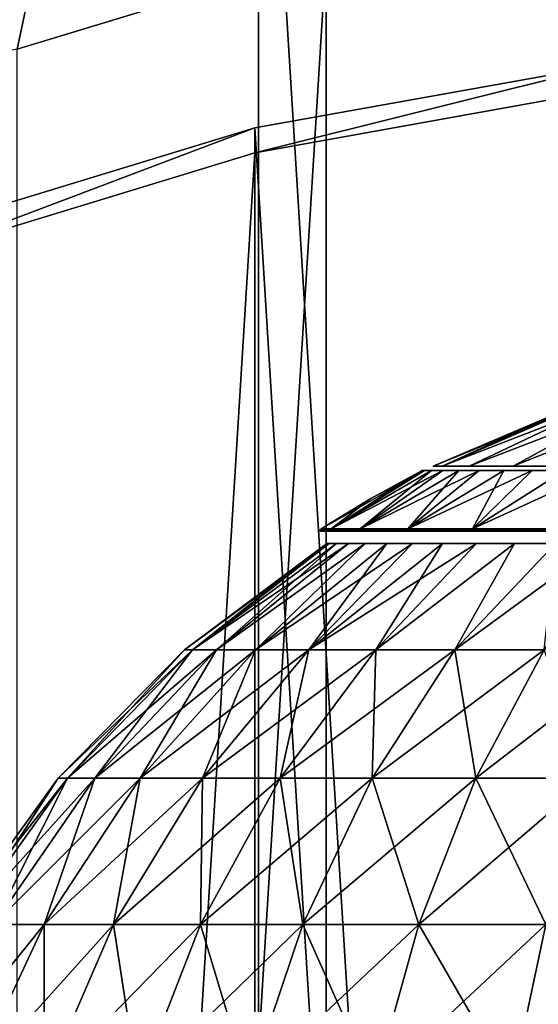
# Model space of a CAD drawing. Header units: millimetres. Extents: x -200 to 200, y -315 to 117.
# Tile 14 of 22: x -64 to -29, y 14 to 80. Entities that reach past the tile are written whole.
import ezdxf

# ---------------------------------------------------------------- set-up
doc = ezdxf.new("R2010")
doc.units = ezdxf.units.MM
doc.header["$LTSCALE"] = 3.583593
for name, color, linetype in [('10', 7, 'CONTINUOUS'), ('11', 7, 'CONTINUOUS'), ('23', 7, 'CONTINUOUS'), ('24', 7, 'CONTINUOUS'), ('26', 7, 'CONTINUOUS'), ('27', 7, 'CONTINUOUS'), ('28', 7, 'CONTINUOUS'), ('31', 7, 'CONTINUOUS'), ('5', 7, 'CONTINUOUS'), ('6', 7, 'CONTINUOUS'), ('7', 7, 'CONTINUOUS'), ('8', 7, 'CONTINUOUS'), ('9', 7, 'CONTINUOUS')]:
    doc.layers.add(name, color=color, linetype=linetype)

msp = doc.modelspace()

# ---------------------------------------------------------------- linework, layer by layer
at = {"layer": '10', "color": 5, "linetype": 'Continuous', "true_color": 0x0303ff}
for points in [[(-43.5, 45.561, 44), (-43.476, 45.657, 44), (-42.883, 45.657, 36.844), (-43.5, 45.561, 44)], [(-42.839, 45.561, 36.446), (-43.5, 45.561, 44), (-42.883, 45.657, 36.844), (-42.839, 45.561, 36.446)], [(-43.408, 45.729, 44), (-42.749, 45.729, 36.462), (-43.476, 45.657, 44), (-43.408, 45.729, 44)], [(-43.476, 45.657, 44), (-42.749, 45.729, 36.462), (-42.883, 45.657, 36.844), (-43.476, 45.657, 44)], [(-42.749, 45.729, 36.462), (-41.12, 45.657, 29.884), (-42.883, 45.657, 36.844), (-42.749, 45.729, 36.462)], [(-41.12, 45.657, 29.884), (-42.839, 45.561, 36.446), (-42.883, 45.657, 36.844), (-41.12, 45.657, 29.884)], [(-40.877, 45.561, 29.122), (-42.839, 45.561, 36.446), (-41.12, 45.657, 29.884), (-40.877, 45.561, 29.122)], [(-42.749, 45.729, 36.462), (-40.79, 45.729, 29.154), (-41.12, 45.657, 29.884), (-42.749, 45.729, 36.462)], [(-40.79, 45.729, 29.154), (-38.236, 45.657, 23.308), (-41.12, 45.657, 29.884), (-40.79, 45.729, 29.154)], [(-38.236, 45.657, 23.308), (-40.877, 45.561, 29.122), (-41.12, 45.657, 29.884), (-38.236, 45.657, 23.308)], [(-37.672, 45.561, 22.25), (-40.877, 45.561, 29.122), (-38.236, 45.657, 23.308), (-37.672, 45.561, 22.25)], [(-40.79, 45.729, 29.154), (-37.593, 45.729, 22.296), (-38.236, 45.657, 23.308), (-40.79, 45.729, 29.154)], [(-37.593, 45.729, 22.296), (-34.308, 45.657, 17.297), (-38.236, 45.657, 23.308), (-37.593, 45.729, 22.296)], [(-34.308, 45.657, 17.297), (-37.672, 45.561, 22.25), (-38.236, 45.657, 23.308), (-34.308, 45.657, 17.297)], [(-33.323, 45.561, 16.039), (-37.672, 45.561, 22.25), (-34.308, 45.657, 17.297), (-33.323, 45.561, 16.039)], [(-37.593, 45.729, 22.296), (-33.253, 45.729, 16.098), (-34.308, 45.657, 17.297), (-37.593, 45.729, 22.296)], [(-33.253, 45.729, 16.098), (-29.445, 45.657, 12.014), (-34.308, 45.657, 17.297), (-33.253, 45.729, 16.098)], [(-29.445, 45.657, 12.014), (-33.323, 45.561, 16.039), (-34.308, 45.657, 17.297), (-29.445, 45.657, 12.014)], [(-27.961, 45.561, 10.677), (-33.323, 45.561, 16.039), (-29.445, 45.657, 12.014), (-27.961, 45.561, 10.677)], [(-33.253, 45.729, 16.098), (-27.902, 45.729, 10.747), (-29.445, 45.657, 12.014), (-33.253, 45.729, 16.098)], [(-27.902, 45.729, 10.747), (-23.779, 45.657, 7.604), (-29.445, 45.657, 12.014), (-27.902, 45.729, 10.747)], [(-23.779, 45.657, 7.604), (-27.961, 45.561, 10.677), (-29.445, 45.657, 12.014), (-23.779, 45.657, 7.604)]]:
    msp.add_3dface(points, dxfattribs=at)
at = {"layer": '11', "color": 250, "linetype": 'Continuous', "true_color": 0x1c1c1c}
for points in [[(-52.053, 37.596, 51.484), (-43.049, 44.739, 44), (-52.589, 37.596, 44), (-52.053, 37.596, 51.484)], [(-52.589, 37.596, 44), (-42.885, 44.739, 40.248), (-52.053, 37.596, 36.516), (-52.589, 37.596, 44)], [(-43.049, 44.739, 44), (-42.885, 44.739, 40.248), (-52.589, 37.596, 44), (-43.049, 44.739, 44)], [(-50.458, 37.596, 58.816), (-42.395, 44.739, 51.475), (-52.053, 37.596, 51.484), (-50.458, 37.596, 58.816)], [(-42.395, 44.739, 51.475), (-42.885, 44.739, 47.752), (-52.053, 37.596, 51.484), (-42.395, 44.739, 51.475)], [(-42.885, 44.739, 47.752), (-43.049, 44.739, 44), (-52.053, 37.596, 51.484), (-42.885, 44.739, 47.752)], [(-42.885, 44.739, 40.248), (-42.395, 44.739, 36.525), (-52.053, 37.596, 36.516), (-42.885, 44.739, 40.248)], [(-52.053, 37.596, 36.516), (-41.582, 44.739, 32.858), (-50.458, 37.596, 29.184), (-52.053, 37.596, 36.516)], [(-42.395, 44.739, 36.525), (-41.582, 44.739, 32.858), (-52.053, 37.596, 36.516), (-42.395, 44.739, 36.525)], [(-47.836, 37.596, 65.846), (-40.453, 44.739, 58.724), (-50.458, 37.596, 58.816), (-47.836, 37.596, 65.846)], [(-40.453, 44.739, 58.724), (-41.582, 44.739, 55.142), (-50.458, 37.596, 58.816), (-40.453, 44.739, 58.724)], [(-41.582, 44.739, 55.142), (-42.395, 44.739, 51.475), (-50.458, 37.596, 58.816), (-41.582, 44.739, 55.142)], [(-50.458, 37.596, 29.184), (-40.453, 44.739, 29.276), (-47.836, 37.596, 22.154), (-50.458, 37.596, 29.184)], [(-41.582, 44.739, 32.858), (-40.453, 44.739, 29.276), (-50.458, 37.596, 29.184), (-41.582, 44.739, 32.858)], [(-44.24, 37.596, 72.432), (-39.016, 44.739, 62.193), (-47.836, 37.596, 65.846), (-44.24, 37.596, 72.432)], [(-39.016, 44.739, 62.193), (-40.453, 44.739, 58.724), (-47.836, 37.596, 65.846), (-39.016, 44.739, 62.193)], [(-40.453, 44.739, 29.276), (-39.016, 44.739, 25.807), (-47.836, 37.596, 22.154), (-40.453, 44.739, 29.276)], [(-47.836, 37.596, 22.154), (-37.282, 44.739, 22.475), (-44.24, 37.596, 15.568), (-47.836, 37.596, 22.154)], [(-39.016, 44.739, 25.807), (-37.282, 44.739, 22.475), (-47.836, 37.596, 22.154), (-39.016, 44.739, 25.807)], [(-39.744, 37.596, 78.438), (-35.264, 44.739, 68.692), (-44.24, 37.596, 72.432), (-39.744, 37.596, 78.438)], [(-35.264, 44.739, 68.692), (-37.282, 44.739, 65.525), (-44.24, 37.596, 72.432), (-35.264, 44.739, 68.692)], [(-37.282, 44.739, 65.525), (-39.016, 44.739, 62.193), (-44.24, 37.596, 72.432), (-37.282, 44.739, 65.525)], [(-44.24, 37.596, 15.568), (-32.978, 44.739, 16.328), (-39.744, 37.596, 9.562), (-44.24, 37.596, 15.568)], [(-35.264, 44.739, 19.308), (-32.978, 44.739, 16.328), (-44.24, 37.596, 15.568), (-35.264, 44.739, 19.308)], [(-37.282, 44.739, 22.475), (-35.264, 44.739, 19.308), (-44.24, 37.596, 15.568), (-37.282, 44.739, 22.475)], [(-30.44, 44.739, 74.44), (-32.978, 44.739, 71.672), (-39.744, 37.596, 78.438), (-30.44, 44.739, 74.44)], [(-32.978, 44.739, 71.672), (-35.264, 44.739, 68.692), (-39.744, 37.596, 78.438), (-32.978, 44.739, 71.672)], [(-34.438, 37.596, 83.744), (-30.44, 44.739, 74.44), (-39.744, 37.596, 78.438), (-34.438, 37.596, 83.744)], [(-39.744, 37.596, 9.562), (-30.44, 44.739, 13.56), (-34.438, 37.596, 4.256), (-39.744, 37.596, 9.562)], [(-32.978, 44.739, 16.328), (-30.44, 44.739, 13.56), (-39.744, 37.596, 9.562), (-32.978, 44.739, 16.328)], [(-28.432, 37.596, 88.24), (-27.672, 44.739, 76.978), (-34.438, 37.596, 83.744), (-28.432, 37.596, 88.24)], [(-27.672, 44.739, 76.978), (-30.44, 44.739, 74.44), (-34.438, 37.596, 83.744), (-27.672, 44.739, 76.978)], [(-30.44, 44.739, 13.56), (-27.672, 44.739, 11.022), (-34.438, 37.596, 4.256), (-30.44, 44.739, 13.56)], [(-34.438, 37.596, 4.256), (-24.692, 44.739, 8.736), (-28.432, 37.596, -0.24), (-34.438, 37.596, 4.256)], [(-27.672, 44.739, 11.022), (-24.692, 44.739, 8.736), (-34.438, 37.596, 4.256), (-27.672, 44.739, 11.022)], [(-61.086, 28.967, 44), (-52.053, 37.596, 36.516), (-60.464, 28.967, 35.307), (-61.086, 28.967, 44)], [(-60.464, 28.967, 52.693), (-52.589, 37.596, 44), (-61.086, 28.967, 44), (-60.464, 28.967, 52.693)], [(-52.589, 37.596, 44), (-52.053, 37.596, 36.516), (-61.086, 28.967, 44), (-52.589, 37.596, 44)], [(-52.053, 37.596, 51.484), (-52.589, 37.596, 44), (-60.464, 28.967, 52.693), (-52.053, 37.596, 51.484)], [(-60.464, 28.967, 35.307), (-50.458, 37.596, 29.184), (-58.612, 28.967, 26.79), (-60.464, 28.967, 35.307)], [(-52.053, 37.596, 36.516), (-50.458, 37.596, 29.184), (-60.464, 28.967, 35.307), (-52.053, 37.596, 36.516)], [(-58.612, 28.967, 61.21), (-52.053, 37.596, 51.484), (-60.464, 28.967, 52.693), (-58.612, 28.967, 61.21)], [(-55.566, 28.967, 69.376), (-50.458, 37.596, 58.816), (-58.612, 28.967, 61.21), (-55.566, 28.967, 69.376)], [(-50.458, 37.596, 58.816), (-52.053, 37.596, 51.484), (-58.612, 28.967, 61.21), (-50.458, 37.596, 58.816)], [(-58.612, 28.967, 26.79), (-47.836, 37.596, 22.154), (-55.566, 28.967, 18.624), (-58.612, 28.967, 26.79)], [(-50.458, 37.596, 29.184), (-47.836, 37.596, 22.154), (-58.612, 28.967, 26.79), (-50.458, 37.596, 29.184)], [(-51.389, 28.967, 77.026), (-47.836, 37.596, 65.846), (-55.566, 28.967, 69.376), (-51.389, 28.967, 77.026)], [(-47.836, 37.596, 65.846), (-50.458, 37.596, 58.816), (-55.566, 28.967, 69.376), (-47.836, 37.596, 65.846)], [(-55.566, 28.967, 18.624), (-44.24, 37.596, 15.568), (-51.389, 28.967, 10.974), (-55.566, 28.967, 18.624)], [(-47.836, 37.596, 22.154), (-44.24, 37.596, 15.568), (-55.566, 28.967, 18.624), (-47.836, 37.596, 22.154)], [(-46.166, 28.967, 84.003), (-44.24, 37.596, 72.432), (-51.389, 28.967, 77.026), (-46.166, 28.967, 84.003)], [(-44.24, 37.596, 72.432), (-47.836, 37.596, 65.846), (-51.389, 28.967, 77.026), (-44.24, 37.596, 72.432)], [(-44.24, 37.596, 15.568), (-39.744, 37.596, 9.562), (-51.389, 28.967, 10.974), (-44.24, 37.596, 15.568)], [(-51.389, 28.967, 10.974), (-39.744, 37.596, 9.562), (-46.166, 28.967, 3.997), (-51.389, 28.967, 10.974)], [(-40.003, 28.967, 90.166), (-39.744, 37.596, 78.438), (-46.166, 28.967, 84.003), (-40.003, 28.967, 90.166)], [(-39.744, 37.596, 78.438), (-44.24, 37.596, 72.432), (-46.166, 28.967, 84.003), (-39.744, 37.596, 78.438)], [(-39.744, 37.596, 9.562), (-34.438, 37.596, 4.256), (-46.166, 28.967, 3.997), (-39.744, 37.596, 9.562)], [(-46.166, 28.967, 3.997), (-34.438, 37.596, 4.256), (-40.003, 28.967, -2.166), (-46.166, 28.967, 3.997)], [(-33.026, 28.967, 95.389), (-34.438, 37.596, 83.744), (-40.003, 28.967, 90.166), (-33.026, 28.967, 95.389)], [(-34.438, 37.596, 83.744), (-39.744, 37.596, 78.438), (-40.003, 28.967, 90.166), (-34.438, 37.596, 83.744)], [(-40.003, 28.967, -2.166), (-28.432, 37.596, -0.24), (-33.026, 28.967, -7.389), (-40.003, 28.967, -2.166)], [(-34.438, 37.596, 4.256), (-28.432, 37.596, -0.24), (-40.003, 28.967, -2.166), (-34.438, 37.596, 4.256)], [(-28.432, 37.596, 88.24), (-34.438, 37.596, 83.744), (-33.026, 28.967, 95.389), (-28.432, 37.596, 88.24)], [(-25.376, 28.967, 99.566), (-28.432, 37.596, 88.24), (-33.026, 28.967, 95.389), (-25.376, 28.967, 99.566)], [(-33.026, 28.967, -7.389), (-21.846, 37.596, -3.836), (-25.376, 28.967, -11.566), (-33.026, 28.967, -7.389)], [(-28.432, 37.596, -0.24), (-21.846, 37.596, -3.836), (-33.026, 28.967, -7.389), (-28.432, 37.596, -0.24)], [(-61.086, 28.967, 44), (-60.464, 28.967, 35.307), (-68.184, 19.154, 44), (-61.086, 28.967, 44)], [(-67.49, 19.154, 53.704), (-61.086, 28.967, 44), (-68.184, 19.154, 44), (-67.49, 19.154, 53.704)], [(-68.184, 19.154, 44), (-60.464, 28.967, 35.307), (-67.49, 19.154, 34.296), (-68.184, 19.154, 44)], [(-65.422, 19.154, 63.21), (-60.464, 28.967, 52.693), (-67.49, 19.154, 53.704), (-65.422, 19.154, 63.21)], [(-60.464, 28.967, 52.693), (-61.086, 28.967, 44), (-67.49, 19.154, 53.704), (-60.464, 28.967, 52.693)], [(-60.464, 28.967, 35.307), (-58.612, 28.967, 26.79), (-67.49, 19.154, 34.296), (-60.464, 28.967, 35.307)], [(-67.49, 19.154, 34.296), (-58.612, 28.967, 26.79), (-65.422, 19.154, 24.79), (-67.49, 19.154, 34.296)], [(-62.022, 19.154, 72.325), (-58.612, 28.967, 61.21), (-65.422, 19.154, 63.21), (-62.022, 19.154, 72.325)], [(-58.612, 28.967, 61.21), (-60.464, 28.967, 52.693), (-65.422, 19.154, 63.21), (-58.612, 28.967, 61.21)], [(-58.612, 28.967, 26.79), (-55.566, 28.967, 18.624), (-65.422, 19.154, 24.79), (-58.612, 28.967, 26.79)], [(-65.422, 19.154, 24.79), (-55.566, 28.967, 18.624), (-62.022, 19.154, 15.675), (-65.422, 19.154, 24.79)], [(-57.36, 19.154, 80.863), (-55.566, 28.967, 69.376), (-62.022, 19.154, 72.325), (-57.36, 19.154, 80.863)], [(-55.566, 28.967, 69.376), (-58.612, 28.967, 61.21), (-62.022, 19.154, 72.325), (-55.566, 28.967, 69.376)], [(-62.022, 19.154, 15.675), (-51.389, 28.967, 10.974), (-57.36, 19.154, 7.137), (-62.022, 19.154, 15.675)], [(-55.566, 28.967, 18.624), (-51.389, 28.967, 10.974), (-62.022, 19.154, 15.675), (-55.566, 28.967, 18.624)], [(-51.53, 19.154, 88.651), (-51.389, 28.967, 77.026), (-57.36, 19.154, 80.863), (-51.53, 19.154, 88.651)], [(-51.389, 28.967, 77.026), (-55.566, 28.967, 69.376), (-57.36, 19.154, 80.863), (-51.389, 28.967, 77.026)], [(-57.36, 19.154, 7.137), (-46.166, 28.967, 3.997), (-51.53, 19.154, -0.651), (-57.36, 19.154, 7.137)], [(-51.389, 28.967, 10.974), (-46.166, 28.967, 3.997), (-57.36, 19.154, 7.137), (-51.389, 28.967, 10.974)], [(-44.651, 19.154, 95.53), (-46.166, 28.967, 84.003), (-51.53, 19.154, 88.651), (-44.651, 19.154, 95.53)], [(-46.166, 28.967, 84.003), (-51.389, 28.967, 77.026), (-51.53, 19.154, 88.651), (-46.166, 28.967, 84.003)], [(-51.53, 19.154, -0.651), (-40.003, 28.967, -2.166), (-44.651, 19.154, -7.53), (-51.53, 19.154, -0.651)], [(-46.166, 28.967, 3.997), (-40.003, 28.967, -2.166), (-51.53, 19.154, -0.651), (-46.166, 28.967, 3.997)], [(-40.003, 28.967, 90.166), (-46.166, 28.967, 84.003), (-44.651, 19.154, 95.53), (-40.003, 28.967, 90.166)], [(-36.863, 19.154, 101.36), (-40.003, 28.967, 90.166), (-44.651, 19.154, 95.53), (-36.863, 19.154, 101.36)], [(-40.003, 28.967, -2.166), (-33.026, 28.967, -7.389), (-44.651, 19.154, -7.53), (-40.003, 28.967, -2.166)], [(-44.651, 19.154, -7.53), (-33.026, 28.967, -7.389), (-36.863, 19.154, -13.36), (-44.651, 19.154, -7.53)], [(-33.026, 28.967, 95.389), (-40.003, 28.967, 90.166), (-36.863, 19.154, 101.36), (-33.026, 28.967, 95.389)], [(-28.325, 19.154, 106.022), (-33.026, 28.967, 95.389), (-36.863, 19.154, 101.36), (-28.325, 19.154, 106.022)], [(-36.863, 19.154, -13.36), (-25.376, 28.967, -11.566), (-28.325, 19.154, -18.022), (-36.863, 19.154, -13.36)], [(-33.026, 28.967, -7.389), (-25.376, 28.967, -11.566), (-36.863, 19.154, -13.36), (-33.026, 28.967, -7.389)], [(-25.376, 28.967, 99.566), (-33.026, 28.967, 95.389), (-28.325, 19.154, 106.022), (-25.376, 28.967, 99.566)], [(-65.422, 19.154, 24.79), (-62.022, 19.154, 15.675), (-70.733, 8.382, 23.231), (-65.422, 19.154, 24.79)], [(-70.733, 8.382, 23.231), (-62.022, 19.154, 15.675), (-67.057, 8.382, 13.376), (-70.733, 8.382, 23.231)], [(-62.022, 19.154, 72.325), (-65.422, 19.154, 63.21), (-67.057, 8.382, 74.624), (-62.022, 19.154, 72.325)], [(-62.016, 8.382, 83.855), (-62.022, 19.154, 72.325), (-67.057, 8.382, 74.624), (-62.016, 8.382, 83.855)], [(-62.022, 19.154, 15.675), (-57.36, 19.154, 7.137), (-67.057, 8.382, 13.376), (-62.022, 19.154, 15.675)], [(-67.057, 8.382, 13.376), (-57.36, 19.154, 7.137), (-62.016, 8.382, 4.145), (-67.057, 8.382, 13.376)], [(-57.36, 19.154, 80.863), (-62.022, 19.154, 72.325), (-62.016, 8.382, 83.855), (-57.36, 19.154, 80.863)], [(-55.713, 8.382, 92.276), (-57.36, 19.154, 80.863), (-62.016, 8.382, 83.855), (-55.713, 8.382, 92.276)], [(-57.36, 19.154, 7.137), (-51.53, 19.154, -0.651), (-62.016, 8.382, 4.145), (-57.36, 19.154, 7.137)], [(-62.016, 8.382, 4.145), (-51.53, 19.154, -0.651), (-55.713, 8.382, -4.276), (-62.016, 8.382, 4.145)], [(-51.53, 19.154, 88.651), (-57.36, 19.154, 80.863), (-55.713, 8.382, 92.276), (-51.53, 19.154, 88.651)], [(-48.276, 8.382, 99.713), (-51.53, 19.154, 88.651), (-55.713, 8.382, 92.276), (-48.276, 8.382, 99.713)], [(-55.713, 8.382, -4.276), (-44.651, 19.154, -7.53), (-48.276, 8.382, -11.713), (-55.713, 8.382, -4.276)], [(-51.53, 19.154, -0.651), (-44.651, 19.154, -7.53), (-55.713, 8.382, -4.276), (-51.53, 19.154, -0.651)], [(-44.651, 19.154, 95.53), (-51.53, 19.154, 88.651), (-48.276, 8.382, 99.713), (-44.651, 19.154, 95.53)], [(-39.855, 8.382, 106.016), (-44.651, 19.154, 95.53), (-48.276, 8.382, 99.713), (-39.855, 8.382, 106.016)], [(-44.651, 19.154, -7.53), (-36.863, 19.154, -13.36), (-48.276, 8.382, -11.713), (-44.651, 19.154, -7.53)], [(-48.276, 8.382, -11.713), (-36.863, 19.154, -13.36), (-39.855, 8.382, -18.016), (-48.276, 8.382, -11.713)], [(-36.863, 19.154, 101.36), (-44.651, 19.154, 95.53), (-39.855, 8.382, 106.016), (-36.863, 19.154, 101.36)], [(-30.624, 8.382, 111.057), (-36.863, 19.154, 101.36), (-39.855, 8.382, 106.016), (-30.624, 8.382, 111.057)], [(-36.863, 19.154, -13.36), (-28.325, 19.154, -18.022), (-39.855, 8.382, -18.016), (-36.863, 19.154, -13.36)], [(-39.855, 8.382, -18.016), (-28.325, 19.154, -18.022), (-30.624, 8.382, -23.057), (-39.855, 8.382, -18.016)], [(-28.325, 19.154, 106.022), (-36.863, 19.154, 101.36), (-30.624, 8.382, 111.057), (-28.325, 19.154, 106.022)], [(-30.624, 8.382, -23.057), (-19.21, 19.154, -21.422), (-20.769, 8.382, -26.733), (-30.624, 8.382, -23.057)], [(-20.769, 8.382, 114.733), (-28.325, 19.154, 106.022), (-30.624, 8.382, 111.057), (-20.769, 8.382, 114.733)], [(-28.325, 19.154, -18.022), (-19.21, 19.154, -21.422), (-30.624, 8.382, -23.057), (-28.325, 19.154, -18.022)]]:
    msp.add_3dface(points, dxfattribs=at)
at = {"layer": '23', "linetype": 'Continuous'}
for points in [[(-47.863, 70.976, -3416.752), (-24.107, 75.234, -3417.657), (-47.863, -308.914, -3336.004), (-47.863, 70.976, -3416.752)], [(-47.863, -308.914, -3336.004), (-24.107, 75.234, -3417.657), (-24.107, -313.172, -3335.099), (-47.863, -308.914, -3336.004)], [(-70.921, -301.886, -3337.498), (-47.863, 70.976, -3416.752), (-47.863, -308.914, -3336.004), (-70.921, -301.886, -3337.498)], [(-70.921, 63.948, -3415.258), (-47.863, 70.976, -3416.752), (-70.921, -301.886, -3337.498), (-70.921, 63.948, -3415.258)]]:
    msp.add_3dface(points, dxfattribs=at)
at = {"layer": '24', "linetype": 'Continuous'}
for points in [[(-47.863, 72.639, -3408.927), (-24.107, -311.509, -3327.274), (-24.107, 76.898, -3409.832), (-47.863, 72.639, -3408.927)], [(-70.921, 65.611, -3407.433), (-47.863, -307.25, -3328.179), (-47.863, 72.639, -3408.927), (-70.921, 65.611, -3407.433)], [(-47.863, -307.25, -3328.179), (-24.107, -311.509, -3327.274), (-47.863, 72.639, -3408.927), (-47.863, -307.25, -3328.179)], [(-70.921, -300.222, -3329.673), (-47.863, -307.25, -3328.179), (-70.921, 65.611, -3407.433), (-70.921, -300.222, -3329.673)]]:
    msp.add_3dface(points, dxfattribs=at)
at = {"layer": '26', "linetype": 'Continuous'}
for points in [[(-24.107, 75.234, -3417.657), (-47.863, 70.976, -3416.752), (-24.107, 76.898, -3409.832), (-24.107, 75.234, -3417.657)], [(-47.863, 70.976, -3416.752), (-47.863, 72.639, -3408.927), (-24.107, 76.898, -3409.832), (-47.863, 70.976, -3416.752)], [(-47.863, 70.976, -3416.752), (-70.921, 63.948, -3415.258), (-47.863, 72.639, -3408.927), (-47.863, 70.976, -3416.752)], [(-70.921, 63.948, -3415.258), (-70.921, 65.611, -3407.433), (-47.863, 72.639, -3408.927), (-70.921, 63.948, -3415.258)]]:
    msp.add_3dface(points, dxfattribs=at)
at = {"layer": '27', "linetype": 'Continuous'}
for points in [[(-47.624, 110.816, -3417.041), (-23.987, -271.412, -3335.796), (-23.987, 115.053, -3417.942), (-47.624, 110.816, -3417.041)], [(-70.566, 103.823, -3415.555), (-47.624, -267.175, -3336.697), (-47.624, 110.816, -3417.041), (-70.566, 103.823, -3415.555)], [(-47.624, -267.175, -3336.697), (-23.987, -271.412, -3335.796), (-47.624, 110.816, -3417.041), (-47.624, -267.175, -3336.697)], [(-70.566, -260.182, -3338.183), (-47.624, -267.175, -3336.697), (-70.566, 103.823, -3415.555), (-70.566, -260.182, -3338.183)]]:
    msp.add_3dface(points, dxfattribs=at)
at = {"layer": '28', "linetype": 'Continuous'}
for points in [[(-43.077, 84.246, -3453.31), (-21.696, 88.079, -3454.124), (-43.077, -257.654, -3380.637), (-43.077, 84.246, -3453.31)], [(-43.077, -257.654, -3380.637), (-21.696, 88.079, -3454.124), (-21.696, -261.487, -3379.822), (-43.077, -257.654, -3380.637)], [(-63.829, -251.329, -3381.981), (-43.077, 84.246, -3453.31), (-43.077, -257.654, -3380.637), (-63.829, -251.329, -3381.981)], [(-63.829, 77.921, -3451.965), (-43.077, 84.246, -3453.31), (-63.829, -251.329, -3381.981), (-63.829, 77.921, -3451.965)]]:
    msp.add_3dface(points, dxfattribs=at)
at = {"layer": '31', "linetype": 'Continuous'}
for points in [[(-62.89, 82.389, -3452.527), (-82.525, 74.104, -3450.766), (-64.175, 86.078, -3452.15), (-62.89, 82.389, -3452.527)], [(-43.077, 84.246, -3453.31), (-63.829, 77.921, -3451.965), (-62.89, 82.389, -3452.527), (-43.077, 84.246, -3453.31)], [(-62.89, 82.389, -3452.527), (-63.829, 77.921, -3451.965), (-82.525, 74.104, -3450.766), (-62.89, 82.389, -3452.527)]]:
    msp.add_3dface(points, dxfattribs=at)
at = {"layer": '5', "color": 18, "linetype": 'Continuous', "true_color": 0x640303}
for points in [[(-35.894, 49.923, 44), (-35.283, 49.923, 50.595), (-26.862, 53.769, 44), (-35.894, 49.923, 44)], [(-35.283, 49.923, 50.595), (-33.47, 49.923, 56.966), (-25.342, 53.769, 52.907), (-35.283, 49.923, 50.595)], [(-26.862, 53.769, 44), (-35.283, 49.923, 50.595), (-26.479, 53.769, 48.518), (-26.862, 53.769, 44)], [(-26.479, 53.769, 48.518), (-35.283, 49.923, 50.595), (-25.342, 53.769, 52.907), (-26.479, 53.769, 48.518)], [(-33.47, 49.923, 56.966), (-30.518, 49.923, 62.896), (-23.483, 53.769, 57.043), (-33.47, 49.923, 56.966)], [(-25.342, 53.769, 52.907), (-33.47, 49.923, 56.966), (-23.483, 53.769, 57.043), (-25.342, 53.769, 52.907)], [(-23.483, 53.769, 57.043), (-30.518, 49.923, 62.896), (-20.954, 53.769, 60.807), (-23.483, 53.769, 57.043)], [(-30.518, 49.923, 62.896), (-26.526, 49.923, 68.182), (-20.954, 53.769, 60.807), (-30.518, 49.923, 62.896)]]:
    msp.add_3dface(points, dxfattribs=at)
at = {"layer": '6', "color": 18, "linetype": 'Continuous', "true_color": 0x640303}
for points in [[(-35.894, 49.923, 44), (-26.862, 53.769, 44), (-26.479, 53.769, 39.482), (-35.894, 49.923, 44)], [(-35.894, 49.923, 44), (-26.479, 53.769, 39.482), (-35.283, 49.923, 37.405), (-35.894, 49.923, 44)], [(-35.283, 49.923, 37.405), (-25.342, 53.769, 35.093), (-33.47, 49.923, 31.034), (-35.283, 49.923, 37.405)], [(-26.479, 53.769, 39.482), (-25.342, 53.769, 35.093), (-35.283, 49.923, 37.405), (-26.479, 53.769, 39.482)], [(-33.47, 49.923, 31.034), (-23.483, 53.769, 30.957), (-30.518, 49.923, 25.104), (-33.47, 49.923, 31.034)], [(-25.342, 53.769, 35.093), (-23.483, 53.769, 30.957), (-33.47, 49.923, 31.034), (-25.342, 53.769, 35.093)], [(-30.518, 49.923, 25.104), (-20.954, 53.769, 27.193), (-26.526, 49.923, 19.818), (-30.518, 49.923, 25.104)], [(-23.483, 53.769, 30.957), (-20.954, 53.769, 27.193), (-30.518, 49.923, 25.104), (-23.483, 53.769, 30.957)]]:
    msp.add_3dface(points, dxfattribs=at)
at = {"layer": '7', "color": 5, "linetype": 'Continuous', "true_color": 0x0303ff}
for points in [[(-36.484, 49.63, 47.381), (-42.749, 45.729, 51.538), (-36.016, 49.63, 50.733), (-36.484, 49.63, 47.381)], [(-36.64, 49.63, 44), (-42.749, 45.729, 51.538), (-36.484, 49.63, 47.381), (-36.64, 49.63, 44)], [(-40.072, 47.762, 44), (-42.749, 45.729, 51.538), (-36.64, 49.63, 44), (-40.072, 47.762, 44)], [(-42.749, 45.729, 51.538), (-40.79, 45.729, 58.846), (-36.016, 49.63, 50.733), (-42.749, 45.729, 51.538)], [(-35.242, 49.63, 54.027), (-40.79, 45.729, 58.846), (-34.166, 49.63, 57.236), (-35.242, 49.63, 54.027)], [(-36.016, 49.63, 50.733), (-40.79, 45.729, 58.846), (-35.242, 49.63, 54.027), (-36.016, 49.63, 50.733)], [(-40.79, 45.729, 58.846), (-37.593, 45.729, 65.704), (-34.166, 49.63, 57.236), (-40.79, 45.729, 58.846)], [(-32.799, 49.63, 60.332), (-37.593, 45.729, 65.704), (-31.152, 49.63, 63.289), (-32.799, 49.63, 60.332)], [(-34.166, 49.63, 57.236), (-37.593, 45.729, 65.704), (-32.799, 49.63, 60.332), (-34.166, 49.63, 57.236)], [(-37.593, 45.729, 65.704), (-33.253, 45.729, 71.902), (-31.152, 49.63, 63.289), (-37.593, 45.729, 65.704)], [(-29.24, 49.63, 66.081), (-33.253, 45.729, 71.902), (-27.077, 49.63, 68.684), (-29.24, 49.63, 66.081)], [(-31.152, 49.63, 63.289), (-33.253, 45.729, 71.902), (-29.24, 49.63, 66.081), (-31.152, 49.63, 63.289)], [(-33.253, 45.729, 71.902), (-27.902, 45.729, 77.253), (-27.077, 49.63, 68.684), (-33.253, 45.729, 71.902)], [(-43.408, 45.729, 44), (-42.749, 45.729, 51.538), (-40.072, 47.762, 44), (-43.408, 45.729, 44)]]:
    msp.add_3dface(points, dxfattribs=at)
at = {"layer": '8', "color": 5, "linetype": 'Continuous', "true_color": 0x0303ff}
for points in [[(-43.408, 45.729, 44), (-40.072, 47.762, 44), (-36.484, 49.63, 40.619), (-43.408, 45.729, 44)], [(-42.749, 45.729, 36.462), (-43.408, 45.729, 44), (-36.484, 49.63, 40.619), (-42.749, 45.729, 36.462)], [(-35.242, 49.63, 33.973), (-42.749, 45.729, 36.462), (-36.016, 49.63, 37.267), (-35.242, 49.63, 33.973)], [(-36.016, 49.63, 37.267), (-42.749, 45.729, 36.462), (-36.484, 49.63, 40.619), (-36.016, 49.63, 37.267)], [(-40.79, 45.729, 29.154), (-42.749, 45.729, 36.462), (-35.242, 49.63, 33.973), (-40.79, 45.729, 29.154)], [(-37.593, 45.729, 22.296), (-40.79, 45.729, 29.154), (-32.799, 49.63, 27.668), (-37.593, 45.729, 22.296)], [(-32.799, 49.63, 27.668), (-40.79, 45.729, 29.154), (-34.166, 49.63, 30.764), (-32.799, 49.63, 27.668)], [(-34.166, 49.63, 30.764), (-40.79, 45.729, 29.154), (-35.242, 49.63, 33.973), (-34.166, 49.63, 30.764)], [(-40.072, 47.762, 44), (-36.64, 49.63, 44), (-36.484, 49.63, 40.619), (-40.072, 47.762, 44)], [(-33.253, 45.729, 16.098), (-37.593, 45.729, 22.296), (-29.24, 49.63, 21.919), (-33.253, 45.729, 16.098)], [(-29.24, 49.63, 21.919), (-37.593, 45.729, 22.296), (-31.152, 49.63, 24.711), (-29.24, 49.63, 21.919)], [(-31.152, 49.63, 24.711), (-37.593, 45.729, 22.296), (-32.799, 49.63, 27.668), (-31.152, 49.63, 24.711)], [(-27.902, 45.729, 10.747), (-33.253, 45.729, 16.098), (-24.684, 49.63, 16.922), (-27.902, 45.729, 10.747)], [(-24.684, 49.63, 16.922), (-33.253, 45.729, 16.098), (-27.077, 49.63, 19.316), (-24.684, 49.63, 16.922)], [(-27.077, 49.63, 19.316), (-33.253, 45.729, 16.098), (-29.24, 49.63, 21.919), (-27.077, 49.63, 19.316)]]:
    msp.add_3dface(points, dxfattribs=at)
at = {"layer": '9', "color": 5, "linetype": 'Continuous', "true_color": 0x0303ff}
for points in [[(-43.5, 45.561, 44), (-42.839, 45.561, 51.554), (-43.476, 45.657, 44), (-43.5, 45.561, 44)], [(-43.408, 45.729, 44), (-43.476, 45.657, 44), (-42.883, 45.657, 51.156), (-43.408, 45.729, 44)], [(-43.476, 45.657, 44), (-42.839, 45.561, 51.554), (-42.883, 45.657, 51.156), (-43.476, 45.657, 44)], [(-42.749, 45.729, 51.538), (-43.408, 45.729, 44), (-42.883, 45.657, 51.156), (-42.749, 45.729, 51.538)], [(-42.749, 45.729, 51.538), (-42.883, 45.657, 51.156), (-41.12, 45.657, 58.116), (-42.749, 45.729, 51.538)], [(-42.883, 45.657, 51.156), (-42.839, 45.561, 51.554), (-41.12, 45.657, 58.116), (-42.883, 45.657, 51.156)], [(-42.839, 45.561, 51.554), (-40.877, 45.561, 58.878), (-41.12, 45.657, 58.116), (-42.839, 45.561, 51.554)], [(-40.79, 45.729, 58.846), (-42.749, 45.729, 51.538), (-41.12, 45.657, 58.116), (-40.79, 45.729, 58.846)], [(-40.79, 45.729, 58.846), (-41.12, 45.657, 58.116), (-38.236, 45.657, 64.692), (-40.79, 45.729, 58.846)], [(-41.12, 45.657, 58.116), (-40.877, 45.561, 58.878), (-38.236, 45.657, 64.692), (-41.12, 45.657, 58.116)], [(-40.877, 45.561, 58.878), (-37.672, 45.561, 65.75), (-38.236, 45.657, 64.692), (-40.877, 45.561, 58.878)], [(-37.593, 45.729, 65.704), (-40.79, 45.729, 58.846), (-38.236, 45.657, 64.692), (-37.593, 45.729, 65.704)], [(-37.593, 45.729, 65.704), (-38.236, 45.657, 64.692), (-34.308, 45.657, 70.703), (-37.593, 45.729, 65.704)], [(-38.236, 45.657, 64.692), (-37.672, 45.561, 65.75), (-34.308, 45.657, 70.703), (-38.236, 45.657, 64.692)], [(-37.672, 45.561, 65.75), (-33.323, 45.561, 71.961), (-34.308, 45.657, 70.703), (-37.672, 45.561, 65.75)], [(-33.253, 45.729, 71.902), (-37.593, 45.729, 65.704), (-34.308, 45.657, 70.703), (-33.253, 45.729, 71.902)], [(-33.253, 45.729, 71.902), (-34.308, 45.657, 70.703), (-29.445, 45.657, 75.986), (-33.253, 45.729, 71.902)], [(-34.308, 45.657, 70.703), (-33.323, 45.561, 71.961), (-29.445, 45.657, 75.986), (-34.308, 45.657, 70.703)], [(-33.323, 45.561, 71.961), (-27.961, 45.561, 77.323), (-29.445, 45.657, 75.986), (-33.323, 45.561, 71.961)], [(-27.902, 45.729, 77.253), (-33.253, 45.729, 71.902), (-29.445, 45.657, 75.986), (-27.902, 45.729, 77.253)], [(-27.902, 45.729, 77.253), (-29.445, 45.657, 75.986), (-23.779, 45.657, 80.396), (-27.902, 45.729, 77.253)], [(-29.445, 45.657, 75.986), (-27.961, 45.561, 77.323), (-23.779, 45.657, 80.396), (-29.445, 45.657, 75.986)]]:
    msp.add_3dface(points, dxfattribs=at)

doc.saveas('drawing.dxf')
